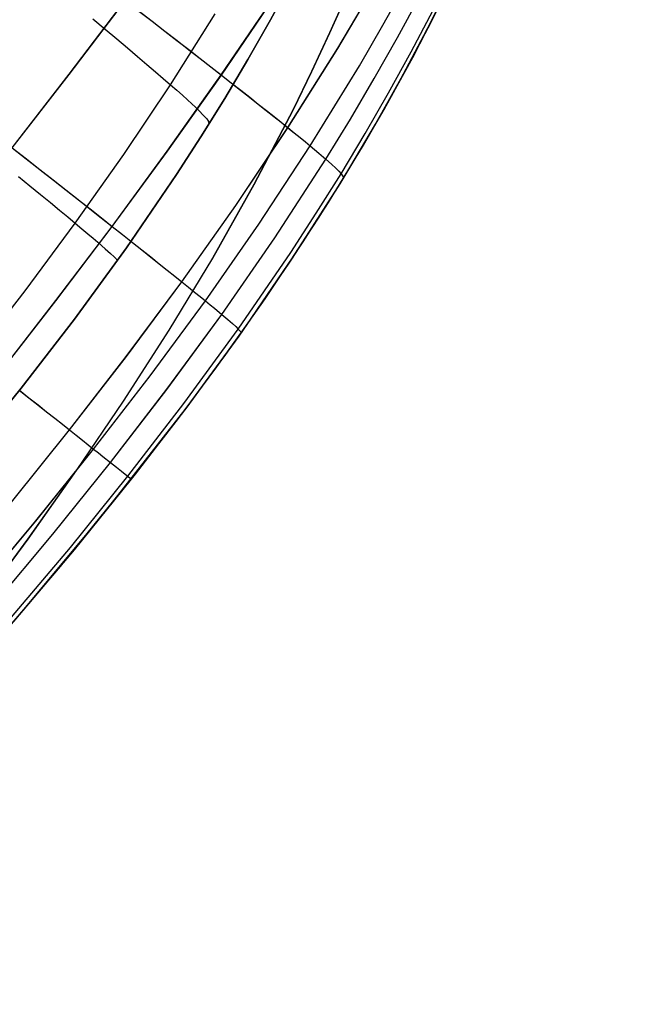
# Model space of a CAD drawing. Header units: millimetres. Extents: x -58 to 58, y -58 to 58.
# Tile 55 of 95: x -32 to -19, y 12 to 33. Entities that reach past the tile are written whole.
import ezdxf

# ---------------------------------------------------------------- set-up
doc = ezdxf.new("R2010")
doc.units = ezdxf.units.MM
doc.header["$MEASUREMENT"] = 0
doc.layers.add('Predefinito', color=5, linetype='Continuous')

msp = doc.modelspace()

# ---------------------------------------------------------------- linework, layer by layer
at = {"layer": 'Predefinito', "extrusion": (9.51849e-07, 1.79142e-06, 1)}
msp.add_lwpolyline([(-21.202, 53.448), (-21.155, 51.629), (-21.155, 50.72), (-21.171, 49.812), (-21.204, 48.906), (-21.253, 48.002), (-21.319, 47.1), (-21.402, 46.2), (-21.502, 45.301), (-21.621, 44.405), (-21.757, 43.512), (-21.911, 42.622), (-22.083, 41.736), (-22.274, 40.855), (-22.482, 39.98), (-22.708, 39.109), (-22.952, 38.245), (-23.214, 37.386), (-23.493, 36.534), (-23.789, 35.689), (-24.102, 34.85), (-24.432, 34.019), (-24.777, 33.195), (-25.138, 32.379), (-25.514, 31.571), (-25.904, 30.772), (-26.725, 29.196), (-27.596, 27.651), (-28.513, 26.136), (-29.469, 24.65), (-30.459, 23.189), (-31.477, 21.75), (-32.521, 20.332), (-33.592, 18.938), (-34.695, 17.574), (-35.836, 16.246), (-36.422, 15.597), (-37.019, 14.96), (-37.627, 14.335), (-38.247, 13.724), (-38.879, 13.127), (-39.523, 12.544), (-40.156, 11.997)], dxfattribs=at)
at = {"layer": 'Predefinito', "extrusion": (3.47394e-06, 6.55532e-06, 1)}
msp.add_lwpolyline([(-40.058, 12.07), (-39.511, 12.544), (-38.868, 13.127), (-38.236, 13.724), (-37.616, 14.335), (-37.008, 14.96), (-36.412, 15.597), (-35.826, 16.246), (-34.685, 17.574), (-33.583, 18.938), (-32.512, 20.332), (-31.468, 21.749), (-30.451, 23.189), (-29.462, 24.65), (-28.506, 26.136), (-27.59, 27.651), (-26.719, 29.196), (-25.898, 30.771), (-25.508, 31.571), (-25.133, 32.379), (-24.772, 33.195), (-24.427, 34.019), (-24.097, 34.85), (-23.784, 35.689), (-23.488, 36.534), (-23.21, 37.386), (-22.948, 38.244), (-22.704, 39.109), (-22.478, 39.979), (-22.27, 40.855), (-22.08, 41.736), (-21.908, 42.622), (-21.754, 43.512), (-21.618, 44.405), (-21.5, 45.301), (-21.4, 46.2), (-21.317, 47.1), (-21.251, 48.002), (-21.202, 48.906), (-21.17, 49.812), (-21.154, 50.72), (-21.155, 51.629), (-21.201, 53.448)], dxfattribs=at)
at = {"layer": 'Predefinito'}
for points in [[(-25.919, 33.507), (-26.378, 32.657), (-26.851, 31.823), (-27.338, 31.004), (-27.838, 30.199), (-28.35, 29.408), (-29.404, 27.866), (-30.494, 26.372), (-31.612, 24.921), (-32.75, 23.51)], [(-32.75, 23.51), (-31.612, 24.921), (-30.494, 26.372), (-29.404, 27.866), (-28.35, 29.408), (-27.838, 30.199), (-27.338, 31.004), (-26.851, 31.823), (-26.378, 32.657), (-25.919, 33.507)], [(-25.919, 33.507), (-26.378, 32.657), (-26.851, 31.823), (-27.338, 31.004), (-27.838, 30.199), (-28.35, 29.408), (-29.404, 27.866), (-30.494, 26.372), (-31.612, 24.921), (-32.75, 23.51)], [(-32.597, 19.067), (-31.45, 20.388), (-30.326, 21.735), (-29.215, 23.115), (-28.117, 24.541), (-27.039, 26.015), (-25.987, 27.543), (-24.969, 29.128), (-24.476, 29.943), (-23.994, 30.775), (-23.524, 31.623), (-23.068, 32.487), (-22.626, 33.369)]]:
    msp.add_lwpolyline(points, dxfattribs=at)
at = {"layer": 'Predefinito', "extrusion": (1, 0, 0)}
for points in [[(27.543, 320), (27.543, 60)], [(21.735, 320), (21.735, 60)]]:
    msp.add_lwpolyline(points, dxfattribs=at)
at = {"layer": 'Predefinito'}
for points in [[(-28.028, 24.66, 60), (-26.995, 26.077, 60), (-25.899, 27.675, 60), (-25.369, 28.491, 60), (-24.853, 29.318, 60), (-24.351, 30.156, 60), (-23.864, 31.006, 60), (-23.393, 31.867, 60), (-22.939, 32.739, 60), (-22.503, 33.622, 60), (-22.086, 34.516, 60), (-21.688, 35.42, 60), (-21.311, 36.333, 60.001), (-20.954, 37.255, 60.001), (-20.619, 38.186, 60.001), (-20.305, 39.125, 60.002), (-20.012, 40.07, 60.002), (-19.742, 41.023, 60.003), (-19.495, 41.981, 60.003), (-19.269, 42.945, 60.003), (-19.066, 43.914, 60.003), (-18.885, 44.885, 60.003), (-18.657, 46.331, 60.006)], [(-41.278, 12.646, 333.652), (-40.536, 13.285, 333.746), (-39.805, 13.937, 333.833), (-39.082, 14.605, 333.915), (-38.37, 15.284, 333.99), (-36.98, 16.674, 334.119), (-35.632, 18.1, 334.222), (-34.324, 19.555, 334.3), (-33.053, 21.03, 334.355), (-31.812, 22.526, 334.388), (-30.596, 24.042, 334.399), (-29.404, 25.582, 334.387), (-28.238, 27.153, 334.353), (-27.105, 28.756, 334.295), (-26.012, 30.39, 334.212), (-24.963, 32.056, 334.104), (-23.964, 33.753, 333.968)], [(-41.187, 12.725, 46.333), (-40.491, 13.325, 46.245), (-39.806, 13.937, 46.163), (-39.083, 14.605, 46.081), (-38.371, 15.285, 46.006), (-36.98, 16.675, 45.877), (-35.633, 18.101, 45.774), (-34.325, 19.555, 45.696), (-33.054, 21.031, 45.641), (-31.813, 22.526, 45.608), (-30.597, 24.043, 45.597), (-29.405, 25.583, 45.608), (-28.239, 27.154, 45.643), (-27.106, 28.757, 45.701), (-26.013, 30.391, 45.784), (-24.964, 32.057, 45.892), (-23.965, 33.754, 46.028)], [(-40.156, 11.998, 320), (-39.103, 12.808, 320), (-38.077, 13.652, 320), (-37.086, 14.517, 320), (-36.119, 15.409, 320), (-35.182, 16.322, 320), (-34.267, 17.255, 320), (-33.373, 18.208, 320), (-32.497, 19.18, 320), (-30.787, 21.176, 320), (-29.133, 23.22, 320), (-28.309, 24.286, 320), (-27.504, 25.368, 320), (-26.704, 26.49, 320), (-25.928, 27.631, 320), (-25.162, 28.818, 320), (-24.428, 30.025, 320), (-23.71, 31.282, 320.001), (-23.03, 32.561, 320.001), (-22.373, 33.895, 320.001)], [(-40.892, 12.35, 331.344), (-40.132, 12.976, 331.423), (-39.385, 13.616, 331.496), (-38.647, 14.273, 331.565), (-37.922, 14.943, 331.627), (-37.209, 15.625, 331.684), (-36.509, 16.318, 331.736), (-35.145, 17.731, 331.821), (-33.827, 19.174, 331.886), (-32.55, 20.642, 331.932), (-31.306, 22.13, 331.959), (-30.091, 23.642, 331.968), (-28.903, 25.18, 331.958), (-27.744, 26.753, 331.93), (-26.621, 28.362, 331.882), (-25.542, 30.007, 331.812), (-24.512, 31.688, 331.721), (-24.017, 32.542, 331.667), (-23.537, 33.405, 331.607)], [(-40.799, 12.426, 48.643), (-40.086, 13.015, 48.569), (-39.385, 13.616, 48.5), (-38.647, 14.274, 48.432), (-37.922, 14.944, 48.369), (-37.21, 15.626, 48.312), (-36.51, 16.318, 48.261), (-35.146, 17.731, 48.175), (-33.828, 19.175, 48.11), (-32.551, 20.642, 48.065), (-31.307, 22.131, 48.038), (-30.092, 23.642, 48.029), (-28.904, 25.181, 48.038), (-27.745, 26.754, 48.066), (-26.622, 28.363, 48.115), (-25.542, 30.008, 48.184), (-24.512, 31.689, 48.275), (-24.018, 32.542, 48.329), (-23.538, 33.405, 48.389)], [(-42.387, 13.557, 338.15), (-41.013, 14.912, 338.377), (-39.661, 16.313, 338.573), (-38.337, 17.748, 338.736), (-37.04, 19.208, 338.866), (-35.77, 20.689, 338.966), (-34.523, 22.186, 339.036), (-33.293, 23.695, 339.077), (-32.08, 25.219, 339.091), (-30.882, 26.757, 339.076), (-29.701, 28.316, 339.033), (-28.542, 29.896, 338.96), (-27.41, 31.495, 338.856), (-26.31, 33.114, 338.721)], [(-42.303, 13.64, 41.83), (-41.015, 14.914, 41.618), (-39.663, 16.315, 41.421), (-38.339, 17.749, 41.259), (-37.042, 19.21, 41.128), (-35.772, 20.691, 41.029), (-34.525, 22.187, 40.959), (-33.295, 23.697, 40.917), (-32.082, 25.22, 40.904), (-30.884, 26.759, 40.918), (-29.703, 28.318, 40.962), (-28.544, 29.897, 41.035), (-27.412, 31.497, 41.139), (-26.312, 33.116, 41.274)], [(-40.612, 12.152, 329.036), (-39.839, 12.768, 329.099), (-39.08, 13.399, 329.158), (-38.332, 14.049, 329.212), (-37.597, 14.712, 329.262), (-36.877, 15.387, 329.307), (-36.17, 16.074, 329.348), (-34.796, 17.477, 329.416), (-33.472, 18.913, 329.467), (-32.193, 20.372, 329.502), (-30.95, 21.854, 329.523), (-29.737, 23.36, 329.53), (-28.553, 24.895, 329.523), (-27.399, 26.468, 329.501), (-26.284, 28.08, 329.463), (-25.216, 29.731, 329.408), (-24.701, 30.571, 329.374), (-24.201, 31.422, 329.335), (-23.715, 32.282, 329.292), (-23.245, 33.151, 329.244)], [(-40.517, 12.227, 50.953), (-39.792, 12.806, 50.894), (-39.081, 13.4, 50.839), (-38.332, 14.049, 50.785), (-37.598, 14.712, 50.735), (-36.877, 15.387, 50.69), (-36.171, 16.074, 50.649), (-34.797, 17.477, 50.582), (-33.473, 18.913, 50.531), (-32.194, 20.373, 50.495), (-30.95, 21.854, 50.474), (-29.738, 23.36, 50.467), (-28.553, 24.896, 50.474), (-27.4, 26.468, 50.496), (-26.285, 28.08, 50.534), (-25.216, 29.731, 50.589), (-24.701, 30.572, 50.624), (-24.201, 31.422, 50.662), (-23.715, 32.282, 50.705), (-23.245, 33.152, 50.753)], [(-43.959, 14.897, 342.377), (-42.722, 16.337, 342.625), (-41.487, 17.809, 342.84), (-40.257, 19.302, 343.018), (-39.036, 20.81, 343.16), (-36.613, 23.847, 343.345), (-34.201, 26.9, 343.405), (-31.798, 29.967, 343.342), (-30.605, 31.51, 343.262), (-29.423, 33.058, 343.15)], [(-43.885, 14.987, 37.601), (-42.725, 16.34, 37.369), (-41.49, 17.812, 37.154), (-40.261, 19.305, 36.976), (-39.039, 20.812, 36.834), (-36.617, 23.85, 36.649), (-34.205, 26.903, 36.589), (-31.801, 29.97, 36.652), (-30.608, 31.513, 36.732), (-29.426, 33.061, 36.844)], [(-40.058, 12.071, 60), (-39.477, 12.514, 60), (-38.906, 12.966, 60), (-37.792, 13.895, 60), (-36.714, 14.854, 60), (-35.667, 15.844, 60), (-34.648, 16.862, 60), (-33.653, 17.907, 59.999), (-32.679, 18.977, 59.999), (-31.721, 20.07, 59.999), (-29.91, 22.244, 60), (-28.168, 24.474, 60), (-27.318, 25.626, 60), (-26.493, 26.795, 60), (-25.689, 27.994, 60.001), (-24.917, 29.213, 60.001), (-24.173, 30.461, 60.001), (-23.467, 31.729, 60.002), (-22.795, 33.026, 60.002)], [(-40.291, 11.981, 324.465), (-39.504, 12.585, 324.496), (-38.734, 13.206, 324.525), (-37.976, 13.846, 324.551), (-37.234, 14.5, 324.575), (-36.507, 15.168, 324.597), (-35.795, 15.847, 324.616), (-34.416, 17.237, 324.648), (-33.092, 18.66, 324.672), (-31.817, 20.108, 324.688), (-30.58, 21.577, 324.698), (-29.375, 23.071, 324.702), (-28.199, 24.597, 324.699), (-27.054, 26.162, 324.688), (-25.95, 27.772, 324.67), (-25.417, 28.592, 324.658), (-24.896, 29.424, 324.644), (-24.39, 30.266, 324.627), (-23.899, 31.12, 324.609), (-23.424, 31.985, 324.588), (-22.966, 32.86, 324.564)], [(-40.193, 12.055, 55.53), (-39.457, 12.623, 55.501), (-38.734, 13.206, 55.474), (-37.976, 13.846, 55.448), (-37.234, 14.5, 55.424), (-36.507, 15.168, 55.402), (-35.795, 15.847, 55.383), (-34.416, 17.237, 55.351), (-33.092, 18.66, 55.327), (-31.817, 20.108, 55.31), (-30.58, 21.577, 55.3), (-29.375, 23.071, 55.297), (-28.199, 24.597, 55.3), (-27.054, 26.162, 55.31), (-25.95, 27.772, 55.328), (-25.417, 28.592, 55.341), (-24.896, 29.424, 55.355), (-24.39, 30.266, 55.371), (-23.899, 31.12, 55.39), (-23.424, 31.985, 55.411), (-22.966, 32.86, 55.435)], [(-32.612, 25.57, 332.331), (-31.53, 26.967, 332.324), (-30.478, 28.385, 332.303), (-29.459, 29.827, 332.267), (-28.478, 31.293, 332.216), (-27.541, 32.784, 332.152)], [(-32.612, 25.57, 47.669), (-31.53, 26.967, 47.676), (-30.478, 28.385, 47.697), (-29.459, 29.827, 47.733), (-28.478, 31.293, 47.784), (-27.541, 32.784, 47.848)], [(-30.108, 32.678, 337.964), (-29.85, 32.462, 337.275), (-29.607, 32.258, 336.576), (-29.38, 32.067, 335.868), (-29.169, 31.887, 335.151), (-28.973, 31.72, 334.427), (-28.792, 31.566, 333.696), (-28.628, 31.423, 332.959), (-28.478, 31.293, 332.216), (-28.345, 31.176, 331.47), (-28.226, 31.07, 330.719), (-28.122, 30.976, 329.965), (-28.031, 30.892, 329.208), (-27.952, 30.818, 328.447), (-27.885, 30.753, 327.685), (-27.782, 30.648, 326.153), (-27.716, 30.573, 324.616), (-27.679, 30.52, 323.076), (-27.67, 30.466, 320)], [(-30.108, 32.678, 42.036), (-29.85, 32.462, 42.725), (-29.607, 32.258, 43.424), (-29.38, 32.067, 44.132), (-29.169, 31.887, 44.849), (-28.973, 31.72, 45.573), (-28.792, 31.566, 46.304), (-28.628, 31.423, 47.041), (-28.478, 31.293, 47.784), (-28.345, 31.176, 48.53), (-28.226, 31.07, 49.281), (-28.122, 30.976, 50.035), (-28.031, 30.892, 50.792), (-27.952, 30.818, 51.553), (-27.885, 30.753, 52.315), (-27.782, 30.648, 53.847), (-27.716, 30.573, 55.384), (-27.679, 30.52, 56.924), (-27.67, 30.466, 60)], [(-29.14, 32.84, 37.356), (-28.864, 32.626, 37.876), (-28.598, 32.42, 38.403), (-28.342, 32.221, 38.937), (-28.095, 32.029, 39.478), (-27.858, 31.844, 40.026), (-27.63, 31.667, 40.579), (-27.412, 31.497, 41.139), (-27.204, 31.333, 41.704), (-27.005, 31.178, 42.274), (-26.816, 31.029, 42.848), (-26.636, 30.887, 43.428), (-26.466, 30.752, 44.011), (-26.305, 30.625, 44.598), (-26.154, 30.504, 45.189), (-26.013, 30.391, 45.784), (-25.881, 30.285, 46.381), (-25.758, 30.185, 46.981), (-25.646, 30.093, 47.582), (-25.542, 30.008, 48.184), (-25.363, 29.857, 49.388), (-25.216, 29.731, 50.589), (-25.1, 29.627, 51.788), (-25.009, 29.543, 52.983), (-24.943, 29.476, 54.172), (-24.896, 29.424, 55.355), (-24.852, 29.355, 57.697), (-24.853, 29.318, 60.001)], [(-29.137, 32.837, 342.638), (-28.861, 32.624, 342.119), (-28.595, 32.418, 341.592), (-28.339, 32.219, 341.057), (-28.092, 32.027, 340.516), (-27.855, 31.842, 339.969), (-27.628, 31.665, 339.415), (-27.41, 31.495, 338.856), (-27.202, 31.332, 338.291), (-27.003, 31.176, 337.721), (-26.814, 31.028, 337.147), (-26.635, 30.886, 336.568), (-26.465, 30.751, 335.984), (-26.304, 30.624, 335.397), (-26.153, 30.504, 334.806), (-26.012, 30.39, 334.212), (-25.88, 30.284, 333.615), (-25.758, 30.185, 333.015), (-25.645, 30.092, 332.414), (-25.542, 30.007, 331.812), (-25.362, 29.857, 330.609), (-25.216, 29.731, 329.408), (-25.099, 29.627, 328.209), (-25.009, 29.543, 327.015), (-24.943, 29.476, 325.826), (-24.896, 29.424, 324.644), (-24.852, 29.355, 322.303), (-24.853, 29.318, 320)], [(-31.801, 29.97, 36.652), (-31.504, 29.736, 37.165), (-31.217, 29.511, 37.685), (-30.939, 29.293, 38.213), (-30.672, 29.082, 38.749), (-30.415, 28.879, 39.293), (-30.168, 28.685, 39.843), (-29.93, 28.497, 40.399), (-29.703, 28.318, 40.962), (-29.485, 28.146, 41.53), (-29.278, 27.981, 42.104), (-29.08, 27.824, 42.683), (-28.892, 27.675, 43.266), (-28.714, 27.533, 43.855), (-28.546, 27.399, 44.447), (-28.388, 27.273, 45.043), (-28.239, 27.154, 45.643), (-28.101, 27.042, 46.246), (-27.972, 26.939, 46.851), (-27.853, 26.842, 47.458), (-27.745, 26.754, 48.066), (-27.645, 26.672, 48.674), (-27.555, 26.598, 49.282), (-27.4, 26.468, 50.496), (-27.275, 26.363, 51.707), (-27.178, 26.278, 52.914), (-27.106, 26.212, 54.116), (-27.054, 26.162, 55.31), (-27.001, 26.102, 57.675), (-26.995, 26.077, 60)], [(-31.798, 29.967, 343.342), (-31.501, 29.734, 342.83), (-31.214, 29.508, 342.309), (-30.937, 29.29, 341.781), (-30.669, 29.08, 341.245), (-30.412, 28.877, 340.702), (-30.165, 28.683, 340.152), (-29.928, 28.495, 339.595), (-29.701, 28.316, 339.033), (-29.483, 28.144, 338.465), (-29.276, 27.98, 337.891), (-29.078, 27.823, 337.312), (-28.891, 27.674, 336.729), (-28.713, 27.532, 336.141), (-28.545, 27.398, 335.549), (-28.387, 27.272, 334.953), (-28.238, 27.153, 334.353), (-28.1, 27.042, 333.75), (-27.971, 26.938, 333.145), (-27.853, 26.842, 332.538), (-27.744, 26.753, 331.93), (-27.645, 26.672, 331.322), (-27.554, 26.597, 330.715), (-27.399, 26.468, 329.501), (-27.275, 26.362, 328.29), (-27.178, 26.278, 327.084), (-27.106, 26.212, 325.883), (-27.054, 26.162, 324.688), (-27.001, 26.102, 322.324), (-26.994, 26.077, 320)], [(-31.667, 29.362, 336.686), (-31.428, 29.167, 335.975), (-31.206, 28.985, 335.254), (-30.999, 28.816, 334.526), (-30.809, 28.659, 333.791), (-30.635, 28.516, 333.049), (-30.478, 28.385, 332.303), (-30.337, 28.267, 331.551), (-30.211, 28.162, 330.796), (-30.1, 28.068, 330.037), (-30.002, 27.985, 329.274), (-29.918, 27.912, 328.509), (-29.846, 27.849, 327.74), (-29.734, 27.749, 326.198), (-29.66, 27.678, 324.65), (-29.617, 27.633, 323.098), (-29.597, 27.594, 320)], [(-31.667, 29.362, 43.314), (-31.428, 29.167, 44.025), (-31.206, 28.985, 44.746), (-30.999, 28.816, 45.474), (-30.809, 28.659, 46.209), (-30.635, 28.516, 46.951), (-30.478, 28.385, 47.697), (-30.337, 28.267, 48.449), (-30.211, 28.162, 49.204), (-30.1, 28.068, 49.963), (-30.002, 27.985, 50.726), (-29.918, 27.912, 51.491), (-29.846, 27.849, 52.26), (-29.734, 27.749, 53.802), (-29.66, 27.678, 55.35), (-29.617, 27.633, 56.902), (-29.597, 27.594, 60)], [(-40.156, 11.998, 320), (-39.37, 12.598, 320), (-38.601, 13.214, 320), (-37.845, 13.85, 320), (-37.105, 14.5, 320), (-36.381, 15.163, 320), (-35.673, 15.838, 320), (-34.98, 16.524, 320), (-34.302, 17.219, 320), (-32.987, 18.633, 320), (-31.721, 20.07, 320), (-30.494, 21.528, 320), (-29.299, 23.01, 320), (-28.131, 24.523, 320), (-26.994, 26.077, 320), (-26.019, 27.494, 320), (-25.082, 28.946, 320)], [(-31.651, 24.879, 42.049), (-31.451, 24.72, 42.629), (-31.26, 24.569, 43.214), (-31.079, 24.425, 43.804), (-30.909, 24.29, 44.398), (-30.748, 24.162, 44.996), (-30.597, 24.043, 45.597), (-30.456, 23.931, 46.202), (-30.325, 23.827, 46.81), (-30.203, 23.73, 47.419), (-30.092, 23.642, 48.029), (-29.99, 23.561, 48.639), (-29.898, 23.488, 49.249), (-29.738, 23.36, 50.467), (-29.609, 23.258, 51.682), (-29.508, 23.177, 52.893), (-29.431, 23.116, 54.098), (-29.375, 23.071, 55.297), (-29.314, 23.022, 57.669), (-29.299, 23.01, 60)], [(-31.649, 24.877, 337.946), (-31.449, 24.719, 337.366), (-31.258, 24.568, 336.781), (-31.078, 24.424, 336.191), (-30.907, 24.289, 335.598), (-30.747, 24.162, 335), (-30.596, 24.042, 334.399), (-30.455, 23.93, 333.794), (-30.324, 23.826, 333.186), (-30.203, 23.73, 332.577), (-30.091, 23.642, 331.968), (-29.99, 23.561, 331.358), (-29.897, 23.487, 330.748), (-29.737, 23.36, 329.53), (-29.609, 23.258, 328.315), (-29.508, 23.177, 327.105), (-29.431, 23.116, 325.9), (-29.375, 23.071, 324.702), (-29.314, 23.022, 322.33), (-29.299, 23.01, 320)]]:
    msp.add_polyline3d(points, dxfattribs=at)

doc.saveas('drawing.dxf')
